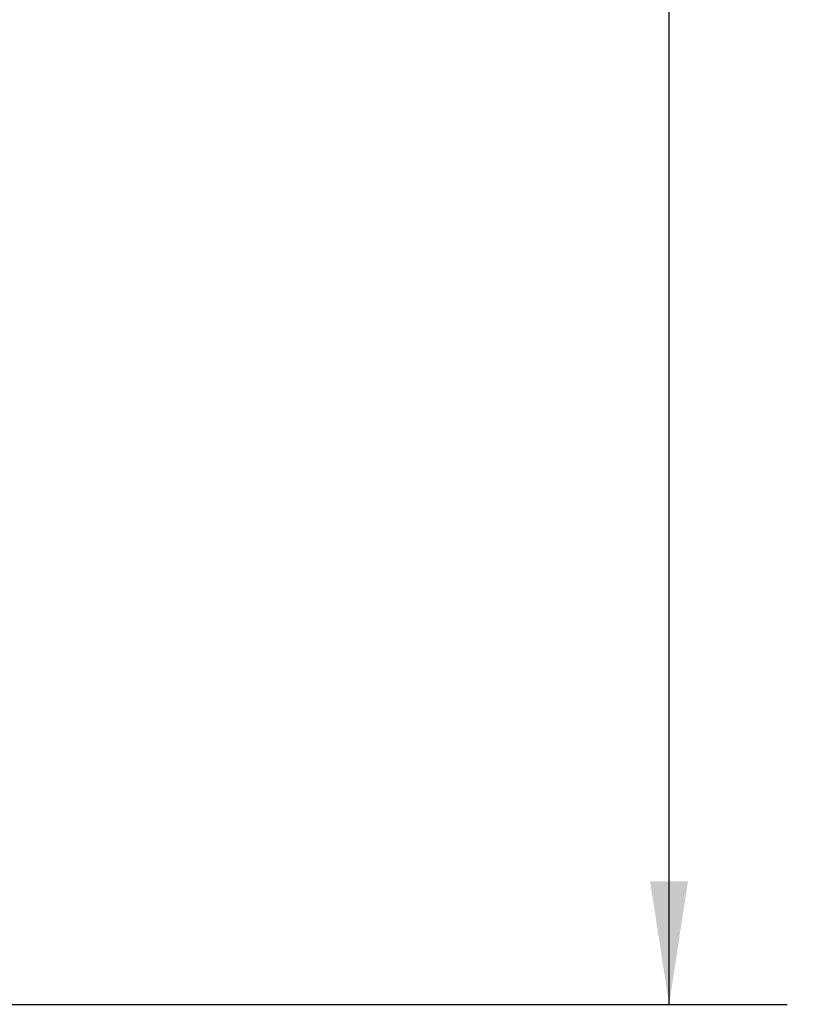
# Model space of a CAD drawing. Header units: millimetres. Extents: x 25 to 1092, y 25 to 838.
# Tile 4 of 46: x 273 to 359, y 255 to 360. Entities that reach past the tile are written whole.
import ezdxf

# ---------------------------------------------------------------- set-up
doc = ezdxf.new("R2010")
doc.units = ezdxf.units.MM
doc.header["$LTSCALE"] = 4
doc.layers.add('DIMENSIONS', color=140, linetype='Continuous', lineweight=25)
doc.styles.add('SLDTEXTSTYLE0', font='TXT', dxfattribs={"width": 0.7})
doc.dimstyles.new('SLDDIMSTYLE0', dxfattribs={"dimtxt": 8.632031, "dimasz": 13.208, "dimexe": 0, "dimexo": 0.0625, "dimgap": 2.158008, "dimtad": 0, "dimtih": 1, "dimtoh": 1, "dimrnd": 1e-09, "dimzin": 4, "dimdsep": 46, "dimtxsty": 'SLDTEXTSTYLE0', "dimsah": 1, "dimcen": 0.09, "dimadec": 0, "dimazin": 1, "dimtfac": 1, "dimtofl": 0, "dimtmove": 0, "dimatfit": 3, "dimfxl": 0, "dimfrac": 2, "dimtolj": 1, "dimtzin": 12, "dimarcsym": 0})

# ---------------------------------------------------------------- blocks, each defined once
blk = doc.blocks.new('_D')
at = {"layer": 'DIMENSIONS'}
for p, q in [((263.34, 471.64), (355.55, 471.64)), ((342.85, 471.64), (342.85, 399.06)), ((330.02, 383.41), (327.12, 383.41)), ((327.12, 383.41), (327.12, 369.69)), ((355.67, 383.41), (358.57, 383.41)), ((358.57, 383.41), (358.57, 369.69)), ((327.12, 369.69), (330.02, 369.69)), ((358.57, 369.69), (355.67, 369.69)), ((342.85, 254.64), (342.85, 367.75)), ((263.34, 254.64), (355.55, 254.64))]:
    blk.add_line(p, q, dxfattribs=at)
for points in [[(342.85, 471.64), (340.81, 458.44), (344.88, 458.44)], [(342.85, 254.64), (344.88, 267.85), (340.81, 267.85)]]:
    blk.add_solid(points, dxfattribs=at)
at = {"layer": 'DIMENSIONS', "char_height": 8.467, "attachment_point": 1, "style": 'SLDTEXTSTYLE0'}
for s, insert in [('217.0', (326.43, 396.25)), ('8.54', (330.02, 380.6))]:
    blk.add_mtext(s, dxfattribs=dict(at, insert=insert))

msp = doc.modelspace()

# ---------------------------------------------------------------- dimensions: what is measured, and where the dimension line sits
at = {"layer": 'DIMENSIONS'}
dim = msp.add_linear_dim(base=(342.846, 254.644), p1=(258.259, 471.644), p2=(258.259, 254.644), angle=90, dimstyle='SLDDIMSTYLE0', dxfattribs=at)
dim.commit()
dim.dimension.update_dxf_attribs({"geometry": '_D', "text_midpoint": (342.846, 383.406), "dimtype": 160})

doc.saveas('drawing.dxf')
